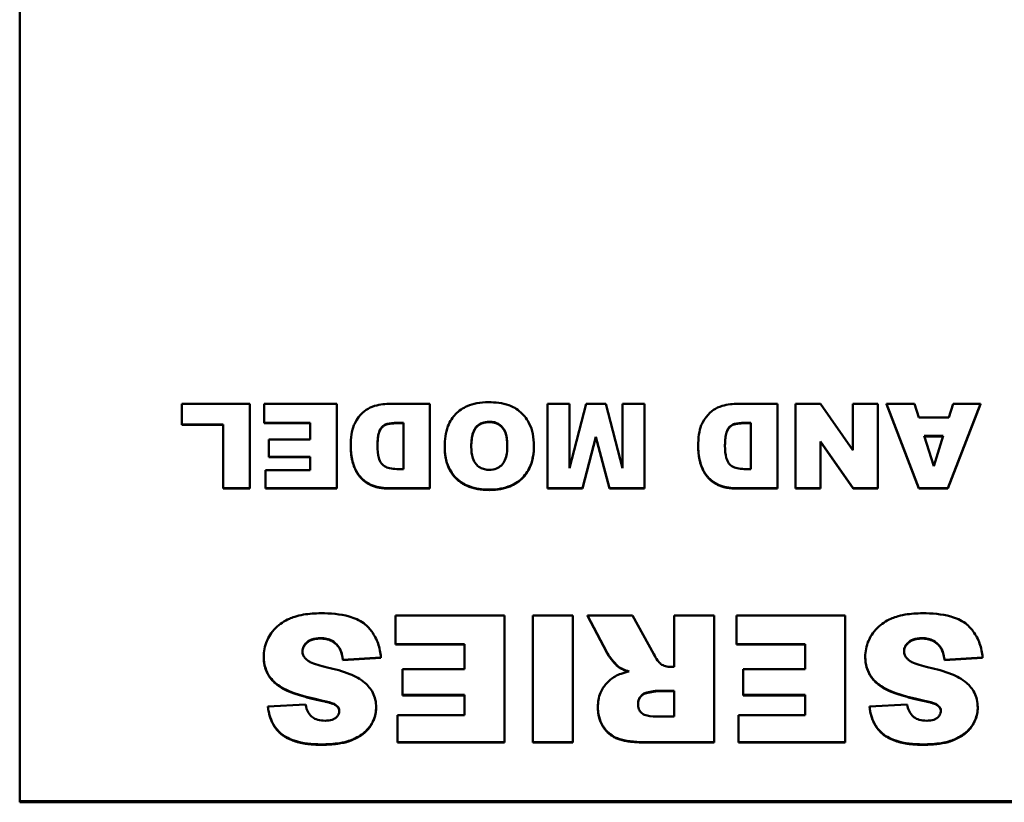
# Model space of a CAD drawing. Header units: inches. Extents: x 23.7 to 69.9, y 6 to 64.2.
# Tile 115 of 158: x 56.022 to 56.937, y 36.329 to 37.057. Entities that reach past the tile are written whole.
import ezdxf

# ---------------------------------------------------------------- set-up
doc = ezdxf.new("R2010")
doc.units = ezdxf.units.IN
doc.header["$MEASUREMENT"] = 0
doc.layers.add('Visible (ANSI)', color=7, linetype='Continuous', lineweight=50)
doc.layers.add('Visible Narrow (ANSI)', color=7, linetype='Continuous', lineweight=35)

msp = doc.modelspace()

# ---------------------------------------------------------------- linework, layer by layer
at = {"layer": 'Visible (ANSI)'}
for p, q in [((56.02185, 36.32974), (56.02185, 38.29333)), ((56.23583, 36.6995), (56.17254, 36.6995)), ((56.17254, 36.6995), (56.17254, 36.68014)), ((56.23583, 36.62095), (56.23583, 36.6995)), ((56.3166, 36.6995), (56.24915, 36.6995)), ((56.24915, 36.6995), (56.24915, 36.68173)), ((56.3166, 36.62095), (56.3166, 36.6995)), ((56.40323, 36.6995), (56.3665, 36.6995)), ((56.40323, 36.62095), (56.40323, 36.6995)), ((56.53289, 36.6995), (56.51264, 36.6995)), ((56.51264, 36.6995), (56.51264, 36.62095)), ((56.54844, 36.6995), (56.53289, 36.63955)), ((56.53289, 36.63955), (56.53289, 36.6995)), ((56.56677, 36.6995), (56.54844, 36.6995)), ((56.58232, 36.63955), (56.56677, 36.6995)), ((56.60257, 36.6995), (56.58232, 36.6995)), ((56.58232, 36.6995), (56.58232, 36.63955)), ((56.60257, 36.62095), (56.60257, 36.6995)), ((56.72623, 36.6995), (56.6895, 36.6995)), ((56.72623, 36.62095), (56.72623, 36.6995)), ((56.76634, 36.6995), (56.74301, 36.6995)), ((56.74301, 36.6995), (56.74301, 36.62095)), ((56.79637, 36.65626), (56.76634, 36.6995)), ((56.81963, 36.6995), (56.79637, 36.6995)), ((56.79637, 36.6995), (56.79637, 36.65626)), ((56.81963, 36.62095), (56.81963, 36.6995)), ((56.85358, 36.6995), (56.82771, 36.6995)), ((56.82771, 36.6995), (56.85774, 36.62095)), ((56.82771, 36.69912), (56.82771, 36.6995)), ((56.85774, 36.62057), (56.82771, 36.69912)), ((56.85759, 36.68649), (56.85358, 36.6995)), ((56.88477, 36.62095), (56.91487, 36.6995)), ((56.91487, 36.69912), (56.88477, 36.62057)), ((56.88962, 36.6995), (56.88569, 36.68649)), ((56.91487, 36.6995), (56.88962, 36.6995)), ((56.91487, 36.69912), (56.91487, 36.6995)), ((56.88569, 36.68649), (56.85759, 36.68649)), ((56.17254, 36.68014), (56.21112, 36.68014)), ((56.17254, 36.67977), (56.17254, 36.68014)), ((56.21112, 36.67977), (56.17254, 36.67977)), ((56.21112, 36.68014), (56.21112, 36.62095)), ((56.24915, 36.68173), (56.29181, 36.68173)), ((56.24915, 36.68135), (56.24915, 36.68173)), ((56.29181, 36.68135), (56.24915, 36.68135)), ((56.29181, 36.68173), (56.29181, 36.66624)), ((56.37243, 36.68166), (56.37851, 36.68166)), ((56.37851, 36.68128), (56.37243, 36.68128)), ((56.37851, 36.68166), (56.37851, 36.63872)), ((56.69543, 36.68166), (56.70151, 36.68166)), ((56.70151, 36.68128), (56.69543, 36.68128)), ((56.70151, 36.68166), (56.70151, 36.63872)), ((56.54513, 36.62095), (56.55753, 36.66873)), ((56.55753, 36.66835), (56.54513, 36.62057)), ((56.55753, 36.66873), (56.57, 36.62095)), ((56.55753, 36.66835), (56.55753, 36.66873)), ((56.57, 36.62057), (56.55753, 36.66835)), ((56.86274, 36.66949), (56.8803, 36.66949)), ((56.87152, 36.64129), (56.86274, 36.66949)), ((56.88018, 36.66911), (56.86286, 36.66911)), ((56.8803, 36.66949), (56.87152, 36.64129)), ((56.29181, 36.66624), (56.25339, 36.66624)), ((56.25339, 36.66624), (56.25339, 36.65021)), ((56.32962, 36.65958), (56.32962, 36.65996)), ((56.41693, 36.65928), (56.41693, 36.65966)), ((56.49986, 36.65988), (56.49986, 36.66026)), ((56.65262, 36.65958), (56.65262, 36.65996)), ((56.76634, 36.66442), (56.79653, 36.62095)), ((56.76634, 36.62095), (56.76634, 36.66442)), ((56.79653, 36.62057), (56.76634, 36.66404)), ((56.25339, 36.65021), (56.29181, 36.65021)), ((56.25339, 36.64983), (56.25339, 36.65021)), ((56.29181, 36.64983), (56.25339, 36.64983)), ((56.29181, 36.65021), (56.29181, 36.63774)), ((56.25039, 36.63774), (56.25039, 36.62095)), ((56.29181, 36.63774), (56.25039, 36.63774)), ((56.37851, 36.63872), (56.37235, 36.63872)), ((56.70151, 36.63872), (56.69535, 36.63872)), ((56.21112, 36.62095), (56.23583, 36.62095)), ((56.21112, 36.62057), (56.21112, 36.62095)), ((56.23583, 36.62057), (56.21112, 36.62057)), ((56.23583, 36.62057), (56.23583, 36.62095)), ((56.25039, 36.62095), (56.3166, 36.62095)), ((56.25039, 36.62057), (56.25039, 36.62095)), ((56.3166, 36.62057), (56.25039, 36.62057)), ((56.3166, 36.62057), (56.3166, 36.62095)), ((56.3665, 36.62095), (56.40323, 36.62095)), ((56.40323, 36.62057), (56.3665, 36.62057)), ((56.40323, 36.62057), (56.40323, 36.62095)), ((56.51264, 36.62095), (56.54513, 36.62095)), ((56.51264, 36.62057), (56.51264, 36.62095)), ((56.54513, 36.62057), (56.51264, 36.62057)), ((56.54513, 36.62057), (56.54513, 36.62095)), ((56.57, 36.62095), (56.60257, 36.62095)), ((56.57, 36.62057), (56.57, 36.62095)), ((56.60257, 36.62057), (56.57, 36.62057)), ((56.60257, 36.62057), (56.60257, 36.62095)), ((56.6895, 36.62095), (56.72623, 36.62095)), ((56.72623, 36.62057), (56.6895, 36.62057)), ((56.72623, 36.62057), (56.72623, 36.62095)), ((56.74301, 36.62095), (56.76634, 36.62095)), ((56.74301, 36.62057), (56.74301, 36.62095)), ((56.76634, 36.62057), (56.74301, 36.62057)), ((56.76634, 36.62057), (56.76634, 36.62095)), ((56.79653, 36.62095), (56.81963, 36.62095)), ((56.79653, 36.62057), (56.79653, 36.62095)), ((56.81963, 36.62057), (56.79653, 36.62057)), ((56.81963, 36.62057), (56.81963, 36.62095)), ((56.85774, 36.62095), (56.88477, 36.62095)), ((56.85774, 36.62057), (56.85774, 36.62095)), ((56.88477, 36.62057), (56.85774, 36.62057)), ((56.88477, 36.62057), (56.88477, 36.62095)), ((56.47239, 36.50254), (56.37121, 36.50254)), ((56.37121, 36.50254), (56.37121, 36.47589)), ((56.47239, 36.38472), (56.47239, 36.50254)), ((56.49895, 36.50254), (56.49895, 36.38472)), ((56.53614, 36.50254), (56.49895, 36.50254)), ((56.53614, 36.38472), (56.53614, 36.50254)), ((56.59158, 36.50254), (56.54966, 36.50254)), ((56.54966, 36.50254), (56.56756, 36.4684)), ((56.54966, 36.50216), (56.54966, 36.50254)), ((56.61133, 36.46648), (56.59158, 36.50254)), ((56.66758, 36.50254), (56.63027, 36.50254)), ((56.63027, 36.50254), (56.63027, 36.45468)), ((56.66758, 36.38472), (56.66758, 36.50254)), ((56.78931, 36.50254), (56.68813, 36.50254)), ((56.68813, 36.50254), (56.68813, 36.47589)), ((56.78931, 36.38472), (56.78931, 36.50254)), ((56.56756, 36.46802), (56.54966, 36.50216)), ((56.37121, 36.47589), (56.4352, 36.47589)), ((56.37121, 36.47551), (56.37121, 36.47589)), ((56.4352, 36.47551), (56.37121, 36.47551)), ((56.4352, 36.47589), (56.4352, 36.45264)), ((56.68813, 36.47589), (56.75212, 36.47589)), ((56.68813, 36.47551), (56.68813, 36.47589)), ((56.75212, 36.47551), (56.68813, 36.47551)), ((56.75212, 36.47589), (56.75212, 36.45264)), ((56.31774, 36.47392), (56.31774, 36.4743)), ((56.87697, 36.47392), (56.87697, 36.4743)), ((56.24867, 36.46383), (56.24867, 36.46421)), ((56.32236, 36.46137), (56.3577, 36.46353)), ((56.3577, 36.46315), (56.32236, 36.46099)), ((56.32236, 36.46099), (56.32236, 36.46137)), ((56.3577, 36.46315), (56.3577, 36.46353)), ((56.8079, 36.46383), (56.8079, 36.46421)), ((56.88159, 36.46137), (56.91693, 36.46353)), ((56.91693, 36.46315), (56.88159, 36.46099)), ((56.88159, 36.46099), (56.88159, 36.46137)), ((56.91693, 36.46315), (56.91693, 36.46353)), ((56.4352, 36.45264), (56.37757, 36.45264)), ((56.37757, 36.45264), (56.37757, 36.4286)), ((56.57864, 36.45442), (56.57864, 36.4548)), ((56.63027, 36.45468), (56.62704, 36.45468)), ((56.75212, 36.45264), (56.69449, 36.45264)), ((56.69449, 36.45264), (56.69449, 36.4286)), ((56.61468, 36.43246), (56.63027, 36.43246)), ((56.63027, 36.43208), (56.61468, 36.43208)), ((56.63027, 36.43246), (56.63027, 36.40853)), ((56.2876, 36.41987), (56.2526, 36.41783)), ((56.30365, 36.42289), (56.30365, 36.42327)), ((56.37757, 36.4286), (56.4352, 36.4286)), ((56.37757, 36.42822), (56.37757, 36.4286)), ((56.4352, 36.42822), (56.37757, 36.42822)), ((56.4352, 36.4286), (56.4352, 36.40989)), ((56.69449, 36.4286), (56.75212, 36.4286)), ((56.69449, 36.42822), (56.69449, 36.4286)), ((56.75212, 36.42822), (56.69449, 36.42822)), ((56.75212, 36.4286), (56.75212, 36.40989)), ((56.84683, 36.41987), (56.81183, 36.41783)), ((56.86288, 36.42289), (56.86288, 36.42327)), ((56.2526, 36.41745), (56.2526, 36.41783)), ((56.31612, 36.41858), (56.31612, 36.41896)), ((56.3532, 36.41677), (56.3532, 36.41715)), ((56.55936, 36.417), (56.55936, 36.41738)), ((56.81183, 36.41745), (56.81183, 36.41783)), ((56.87535, 36.41858), (56.87535, 36.41896)), ((56.91243, 36.41677), (56.91243, 36.41715)), ((56.37306, 36.40989), (56.37306, 36.38472)), ((56.4352, 36.40989), (56.37306, 36.40989)), ((56.63027, 36.40853), (56.6141, 36.40853)), ((56.68998, 36.40989), (56.68998, 36.38472)), ((56.75212, 36.40989), (56.68998, 36.40989)), ((56.37306, 36.38472), (56.47239, 36.38472)), ((56.37306, 36.38434), (56.37306, 36.38472)), ((56.47239, 36.38434), (56.37306, 36.38434)), ((56.47239, 36.38434), (56.47239, 36.38472)), ((56.49895, 36.38472), (56.53614, 36.38472)), ((56.49895, 36.38434), (56.49895, 36.38472)), ((56.53614, 36.38434), (56.49895, 36.38434)), ((56.53614, 36.38434), (56.53614, 36.38472)), ((56.60579, 36.38472), (56.66758, 36.38472)), ((56.66758, 36.38434), (56.60579, 36.38434)), ((56.66758, 36.38434), (56.66758, 36.38472)), ((56.68998, 36.38472), (56.78931, 36.38472)), ((56.68998, 36.38434), (56.68998, 36.38472)), ((56.78931, 36.38434), (56.68998, 36.38434)), ((56.78931, 36.38434), (56.78931, 36.38472)), ((60.02185, 36.32974), (56.02185, 36.32974)), ((56.02185, 36.32879), (56.02185, 36.32974)), ((56.02185, 36.32879), (60.02185, 36.32879))]:
    msp.add_line(p, q, dxfattribs=at)
for points, degree, knots in [([(56.35179, 36.69738), (56.3489, 36.69662), (56.34624, 36.69533), (56.34188, 36.69231), (56.33931, 36.6902), (56.33428, 36.68363), (56.33297, 36.68053), (56.33044, 36.67444), (56.32962, 36.66771), (56.32962, 36.65996)], 3, [-0.1054449, -0.1054449, -0.1054449, -0.1054449, -0.088018, -0.088018, -0.0743713, -0.0743713, -0.0601094, -0.0601094, 0, 0, 0, 0]), ([(56.3665, 36.6995), (56.36417, 36.6995), (56.36182, 36.6993), (56.35692, 36.69859), (56.35432, 36.69804), (56.35179, 36.69738)], 3, [-0.03774435, -0.03774435, -0.03774435, -0.03774435, -0.01997479, -0.01997479, 0, 0, 0, 0]), ([(56.45759, 36.70086), (56.45398, 36.70086), (56.45034, 36.70059), (56.44365, 36.69933), (56.44058, 36.69843), (56.43401, 36.69546), (56.43026, 36.69299), (56.4245, 36.68699), (56.42186, 36.68343), (56.41768, 36.67258), (56.41693, 36.66596), (56.41693, 36.65966)], 3, [-0.2313697, -0.2313697, -0.2313697, -0.2313697, -0.1842829, -0.1842829, -0.1425294, -0.1425294, -0.0898686, -0.0898686, -0.0489073, -0.0489073, 0, 0, 0, 0]), ([(56.49986, 36.66026), (56.49986, 36.66401), (56.49955, 36.66779), (56.49813, 36.67472), (56.4971, 36.6779), (56.49389, 36.68437), (56.49125, 36.68821), (56.48402, 36.69477), (56.48017, 36.69673), (56.47067, 36.70015), (56.46397, 36.70086), (56.45759, 36.70086)], 3, [-0.1540541, -0.1540541, -0.1540541, -0.1540541, -0.1276702, -0.1276702, -0.1042184, -0.1042184, -0.0769723, -0.0769723, -0.04865, -0.04865, 0, 0, 0, 0]), ([(56.67479, 36.69738), (56.6719, 36.69662), (56.66924, 36.69533), (56.66488, 36.69231), (56.66231, 36.6902), (56.65729, 36.68363), (56.65597, 36.68053), (56.65344, 36.67444), (56.65262, 36.66771), (56.65262, 36.65996)], 3, [-0.1054449, -0.1054449, -0.1054449, -0.1054449, -0.088018, -0.088018, -0.0743713, -0.0743713, -0.0601094, -0.0601094, 0, 0, 0, 0]), ([(56.6895, 36.6995), (56.68717, 36.6995), (56.68482, 36.6993), (56.67992, 36.69859), (56.67733, 36.69804), (56.67479, 36.69738)], 3, [-0.03774435, -0.03774435, -0.03774435, -0.03774435, -0.01997479, -0.01997479, 0, 0, 0, 0]), ([(56.35449, 36.66041), (56.35449, 36.66348), (56.35463, 36.66703), (56.3555, 36.67176), (56.35603, 36.67382), (56.35796, 36.67702), (56.35881, 36.67807), (56.36108, 36.6799), (56.36228, 36.68038), (56.3658, 36.68141), (56.36902, 36.68166), (56.37243, 36.68166)], 3, [-0.09769002, -0.09769002, -0.09769002, -0.09769002, -0.06560983, -0.06560983, -0.04765919, -0.04765919, -0.03760398, -0.03760398, -0.0259737, -0.0259737, 0, 0, 0, 0]), ([(56.37243, 36.68128), (56.36473, 36.68128), (56.35818, 36.67788), (56.35451, 36.66953), (56.35449, 36.66024)], 2, [0, 0, 0, 1, 2, 2.989279, 2.989279, 2.989279]), ([(56.44165, 36.65936), (56.44165, 36.6652), (56.4423, 36.67029), (56.44466, 36.67585), (56.44561, 36.67728), (56.44827, 36.67986), (56.4498, 36.68084), (56.45369, 36.68238), (56.45602, 36.68272), (56.45836, 36.68272)], 3, [-0.07584095, -0.07584095, -0.07584095, -0.07584095, -0.04621762, -0.04621762, -0.03199031, -0.03199031, -0.01778797, -0.01778797, 0, 0, 0, 0]), ([(56.45836, 36.68234), (56.45043, 36.68234), (56.44168, 36.67217), (56.44165, 36.65918)], 2, [0, 0, 0, 1, 1.992092, 1.992092, 1.992092]), ([(56.45836, 36.68272), (56.45996, 36.68272), (56.46156, 36.68255), (56.46455, 36.68178), (56.46591, 36.68123), (56.46897, 36.67936), (56.47011, 36.67811), (56.47211, 36.67577), (56.47306, 36.67375), (56.47482, 36.66814), (56.47514, 36.6641), (56.47514, 36.66041)], 3, [-0.06208102, -0.06208102, -0.06208102, -0.06208102, -0.05694469, -0.05694469, -0.05219523, -0.05219523, -0.04538502, -0.04538502, -0.02858013, -0.02858013, 0, 0, 0, 0]), ([(56.47514, 36.66022), (56.47511, 36.67194), (56.46613, 36.68234), (56.45836, 36.68234)], 2, [0.007987, 0.007987, 0.007987, 1, 2, 2, 2]), ([(56.67749, 36.66041), (56.67749, 36.66348), (56.67764, 36.66703), (56.6785, 36.67176), (56.67904, 36.67382), (56.68097, 36.67702), (56.68182, 36.67807), (56.68409, 36.6799), (56.68528, 36.68038), (56.6888, 36.68141), (56.69202, 36.68166), (56.69543, 36.68166)], 3, [-0.09769002, -0.09769002, -0.09769002, -0.09769002, -0.06560983, -0.06560983, -0.04765919, -0.04765919, -0.03760398, -0.03760398, -0.0259737, -0.0259737, 0, 0, 0, 0]), ([(56.69543, 36.68128), (56.68773, 36.68128), (56.68119, 36.67788), (56.67751, 36.66953), (56.67749, 36.66024)], 2, [0, 0, 0, 1, 2, 2.989279, 2.989279, 2.989279]), ([(56.32962, 36.65996), (56.32962, 36.65579), (56.33001, 36.65165), (56.33191, 36.64286), (56.33331, 36.63942), (56.33642, 36.63389), (56.33858, 36.63091), (56.34484, 36.62567), (56.34804, 36.62417), (56.35493, 36.62157), (56.3607, 36.62095), (56.3665, 36.62095)], 3, [-0.1178347, -0.1178347, -0.1178347, -0.1178347, -0.1012133, -0.1012133, -0.0820028, -0.0820028, -0.063194, -0.063194, -0.0441473, -0.0441473, 0, 0, 0, 0]), ([(56.37235, 36.63872), (56.37017, 36.63872), (56.3679, 36.6389), (56.36409, 36.63981), (56.36245, 36.64043), (56.35943, 36.64235), (56.35853, 36.64342), (56.35696, 36.64551), (56.35623, 36.64734), (56.3548, 36.65249), (56.35449, 36.65648), (56.35449, 36.66041)], 3, [-0.06686526, -0.06686526, -0.06686526, -0.06686526, -0.05931675, -0.05931675, -0.05332585, -0.05332585, -0.04687474, -0.04687474, -0.03057416, -0.03057416, 0, 0, 0, 0]), ([(56.41693, 36.65966), (56.41693, 36.65613), (56.41721, 36.65258), (56.4185, 36.64601), (56.41942, 36.64297), (56.42305, 36.63509), (56.42593, 36.63185), (56.43141, 36.62667), (56.43525, 36.62434), (56.44553, 36.62041), (56.45208, 36.61959), (56.45851, 36.61959)], 3, [-0.134884, -0.134884, -0.134884, -0.134884, -0.1201323, -0.1201323, -0.1068585, -0.1068585, -0.0839395, -0.0839395, -0.0489649, -0.0489649, 0, 0, 0, 0]), ([(56.45859, 36.63796), (56.45701, 36.63796), (56.45544, 36.63812), (56.4525, 36.63883), (56.45116, 36.63934), (56.44802, 36.64114), (56.44682, 36.64239), (56.44474, 36.64476), (56.44376, 36.6467), (56.44199, 36.65208), (56.44165, 36.65586), (56.44165, 36.65936)], 3, [-0.06174991, -0.06174991, -0.06174991, -0.06174991, -0.05631971, -0.05631971, -0.05131621, -0.05131621, -0.0437547, -0.0437547, -0.027149, -0.027149, 0, 0, 0, 0]), ([(56.45851, 36.61959), (56.46205, 36.61959), (56.46562, 36.61986), (56.47225, 36.62108), (56.47532, 36.62196), (56.48339, 36.62542), (56.48687, 36.62825), (56.49251, 36.63394), (56.49497, 36.63776), (56.499, 36.6478), (56.49986, 36.65407), (56.49986, 36.66026)], 3, [-0.1409845, -0.1409845, -0.1409845, -0.1409845, -0.1245515, -0.1245515, -0.1097142, -0.1097142, -0.0837186, -0.0837186, -0.0480771, -0.0480771, 0, 0, 0, 0]), ([(56.47514, 36.66041), (56.47514, 36.65539), (56.47455, 36.65074), (56.47221, 36.64527), (56.47118, 36.64366), (56.46827, 36.64085), (56.46673, 36.63983), (56.46294, 36.6383), (56.46078, 36.63796), (56.45859, 36.63796)], 3, [-0.08158769, -0.08158769, -0.08158769, -0.08158769, -0.04780412, -0.04780412, -0.03118184, -0.03118184, -0.01672879, -0.01672879, 0, 0, 0, 0]), ([(56.65262, 36.65996), (56.65262, 36.65579), (56.65302, 36.65165), (56.65491, 36.64286), (56.65632, 36.63942), (56.65943, 36.63389), (56.66159, 36.63091), (56.66784, 36.62567), (56.67105, 36.62417), (56.67793, 36.62157), (56.68371, 36.62095), (56.6895, 36.62095)], 3, [-0.1178347, -0.1178347, -0.1178347, -0.1178347, -0.1012133, -0.1012133, -0.0820028, -0.0820028, -0.063194, -0.063194, -0.0441473, -0.0441473, 0, 0, 0, 0]), ([(56.69535, 36.63872), (56.69317, 36.63872), (56.69091, 36.6389), (56.6871, 36.63981), (56.68546, 36.64043), (56.68243, 36.64235), (56.68153, 36.64342), (56.67997, 36.64551), (56.67923, 36.64734), (56.6778, 36.65249), (56.67749, 36.65648), (56.67749, 36.66041)], 3, [-0.06686526, -0.06686526, -0.06686526, -0.06686526, -0.05931675, -0.05931675, -0.05332585, -0.05332585, -0.04687474, -0.04687474, -0.03057416, -0.03057416, 0, 0, 0, 0]), ([(56.30192, 36.50458), (56.29652, 36.50458), (56.29099, 36.50423), (56.27927, 36.5022), (56.27506, 36.50059), (56.26786, 36.49741), (56.26359, 36.49464), (56.25554, 36.48666), (56.25299, 36.482), (56.24962, 36.47407), (56.24867, 36.46923), (56.24867, 36.46421)], 3, [-0.1116521, -0.1116521, -0.1116521, -0.1116521, -0.1016227, -0.1016227, -0.0895655, -0.0895655, -0.0666991, -0.0666991, -0.0389809, -0.0389809, 0, 0, 0, 0]), ([(56.3577, 36.46353), (56.35733, 36.46795), (56.35647, 36.47231), (56.35356, 36.48046), (56.35162, 36.48415), (56.34784, 36.48929), (56.34538, 36.49251), (56.33773, 36.49828), (56.33292, 36.50028), (56.31983, 36.5039), (56.31045, 36.50458), (56.30192, 36.50458)], 3, [-0.2792457, -0.2792457, -0.2792457, -0.2792457, -0.2067611, -0.2067611, -0.1382631, -0.1382631, -0.1032784, -0.1032784, -0.0650505, -0.0650505, 0, 0, 0, 0]), ([(56.86115, 36.50458), (56.85575, 36.50458), (56.85022, 36.50423), (56.8385, 36.5022), (56.83429, 36.50059), (56.82709, 36.49741), (56.82282, 36.49464), (56.81477, 36.48666), (56.81222, 36.482), (56.80885, 36.47407), (56.8079, 36.46923), (56.8079, 36.46421)], 3, [-0.1116521, -0.1116521, -0.1116521, -0.1116521, -0.1016227, -0.1016227, -0.0895655, -0.0895655, -0.0666991, -0.0666991, -0.0389809, -0.0389809, 0, 0, 0, 0]), ([(56.91693, 36.46353), (56.91656, 36.46795), (56.9157, 36.47231), (56.91279, 36.48046), (56.91085, 36.48415), (56.90707, 36.48929), (56.90461, 36.49251), (56.89696, 36.49828), (56.89215, 36.50028), (56.87906, 36.5039), (56.86968, 36.50458), (56.86115, 36.50458)], 3, [-0.2792457, -0.2792457, -0.2792457, -0.2792457, -0.2067611, -0.2067611, -0.1382631, -0.1382631, -0.1032784, -0.1032784, -0.0650505, -0.0650505, 0, 0, 0, 0]), ([(56.28471, 36.46931), (56.28471, 36.47004), (56.28478, 36.47075), (56.2851, 36.47217), (56.28533, 36.47284), (56.28631, 36.47491), (56.28729, 36.47614), (56.28959, 36.4783), (56.29107, 36.47937), (56.29575, 36.48112), (56.29853, 36.48144), (56.30122, 36.48144)], 3, [-0.0719674, -0.0719674, -0.0719674, -0.0719674, -0.06379806, -0.06379806, -0.05568408, -0.05568408, -0.03812483, -0.03812483, -0.02053126, -0.02053126, 0, 0, 0, 0]), ([(56.30122, 36.48106), (56.29337, 36.48106), (56.2848, 36.47377), (56.28471, 36.46912)], 2, [0, 0, 0, 1, 1.97973, 1.97973, 1.97973]), ([(56.30122, 36.48144), (56.30321, 36.48144), (56.30521, 36.48126), (56.30891, 36.48042), (56.31061, 36.4798), (56.31436, 36.47777), (56.3162, 36.4762), (56.31774, 36.4743)], 3, [-0.04785209, -0.04785209, -0.04785209, -0.04785209, -0.0326965, -0.0326965, -0.01886617, -0.01886617, 0, 0, 0, 0]), ([(56.84394, 36.46931), (56.84394, 36.47004), (56.84401, 36.47075), (56.84433, 36.47217), (56.84456, 36.47284), (56.84554, 36.47491), (56.84652, 36.47614), (56.84882, 36.4783), (56.8503, 36.47937), (56.85498, 36.48112), (56.85776, 36.48144), (56.86045, 36.48144)], 3, [-0.0719674, -0.0719674, -0.0719674, -0.0719674, -0.06379806, -0.06379806, -0.05568408, -0.05568408, -0.03812483, -0.03812483, -0.02053126, -0.02053126, 0, 0, 0, 0]), ([(56.86045, 36.48106), (56.8526, 36.48106), (56.84403, 36.47377), (56.84394, 36.46912)], 2, [0, 0, 0, 1, 1.97973, 1.97973, 1.97973]), ([(56.86045, 36.48144), (56.86244, 36.48144), (56.86444, 36.48126), (56.86814, 36.48042), (56.86984, 36.4798), (56.87359, 36.47777), (56.87543, 36.4762), (56.87697, 36.4743)], 3, [-0.04785209, -0.04785209, -0.04785209, -0.04785209, -0.0326965, -0.0326965, -0.01886617, -0.01886617, 0, 0, 0, 0]), ([(56.28887, 36.46115), (56.28812, 36.4618), (56.28742, 36.46252), (56.28627, 36.46402), (56.28581, 36.46479), (56.28496, 36.4668), (56.28471, 36.46803), (56.28471, 36.46931)], 3, [-0.02452063, -0.02452063, -0.02452063, -0.02452063, -0.01688069, -0.01688069, -0.00993742, -0.00993742, 0, 0, 0, 0]), ([(56.31774, 36.4743), (56.31901, 36.47268), (56.31994, 36.47079), (56.32148, 36.46647), (56.32202, 36.46388), (56.32236, 36.46137)], 3, [-0.03547416, -0.03547416, -0.03547416, -0.03547416, -0.01963103, -0.01963103, 0, 0, 0, 0]), ([(56.56756, 36.4684), (56.56924, 36.46524), (56.57336, 36.46027), (56.57639, 36.45687), (56.57763, 36.45556), (56.57864, 36.4548)], 3, [-0.02853984, -0.02853984, -0.02853984, -0.02853984, -0.00977722, -0.00977722, 0, 0, 0, 0]), ([(56.61791, 36.4574), (56.61681, 36.45823), (56.61575, 36.45947), (56.61355, 36.4625), (56.61235, 36.46458), (56.61133, 36.46648)], 3, [-0.02879431, -0.02879431, -0.02879431, -0.02879431, -0.0166586, -0.0166586, 0, 0, 0, 0]), ([(56.8481, 36.46115), (56.84735, 36.4618), (56.84665, 36.46252), (56.8455, 36.46402), (56.84504, 36.46479), (56.84419, 36.4668), (56.84394, 36.46803), (56.84394, 36.46931)], 3, [-0.02452063, -0.02452063, -0.02452063, -0.02452063, -0.01688069, -0.01688069, -0.00993742, -0.00993742, 0, 0, 0, 0]), ([(56.87697, 36.4743), (56.87824, 36.47268), (56.87917, 36.47079), (56.88071, 36.46647), (56.88125, 36.46388), (56.88159, 36.46137)], 3, [-0.03547416, -0.03547416, -0.03547416, -0.03547416, -0.01963103, -0.01963103, 0, 0, 0, 0]), ([(56.24867, 36.46421), (56.24867, 36.46071), (56.24915, 36.45727), (56.2511, 36.45107), (56.25256, 36.44785), (56.25752, 36.44117), (56.2611, 36.43822), (56.27013, 36.43273), (56.27922, 36.4285), (56.30365, 36.42327)], 3, [-0.5995832, -0.5995832, -0.5995832, -0.5995832, -0.4581175, -0.4581175, -0.3374607, -0.3374607, -0.1905298, -0.1905298, 0, 0, 0, 0]), ([(56.30781, 36.45423), (56.30131, 36.45566), (56.2957, 36.45729), (56.29084, 36.45971), (56.28972, 36.46038), (56.28887, 36.46115)], 3, [-0.03678535, -0.03678535, -0.03678535, -0.03678535, -0.00878684, -0.00878684, 0, 0, 0, 0]), ([(56.62704, 36.45468), (56.6254, 36.45468), (56.62378, 36.4549), (56.62067, 36.45582), (56.61924, 36.45651), (56.61791, 36.4574)], 3, [-0.02477057, -0.02477057, -0.02477057, -0.02477057, -0.01227718, -0.01227718, 0, 0, 0, 0]), ([(56.8079, 36.46421), (56.8079, 36.46071), (56.80838, 36.45727), (56.81033, 36.45107), (56.81179, 36.44785), (56.81675, 36.44117), (56.82033, 36.43822), (56.82936, 36.43273), (56.83845, 36.4285), (56.86288, 36.42327)], 3, [-0.5995832, -0.5995832, -0.5995832, -0.5995832, -0.4581175, -0.4581175, -0.3374607, -0.3374607, -0.1905298, -0.1905298, 0, 0, 0, 0]), ([(56.86704, 36.45423), (56.86054, 36.45566), (56.85493, 36.45729), (56.85007, 36.45971), (56.84895, 36.46038), (56.8481, 36.46115)], 3, [-0.03678535, -0.03678535, -0.03678535, -0.03678535, -0.00878684, -0.00878684, 0, 0, 0, 0]), ([(56.34269, 36.43994), (56.33871, 36.44337), (56.33364, 36.446), (56.32217, 36.4507), (56.31478, 36.45271), (56.30781, 36.45423)], 3, [-0.09455123, -0.09455123, -0.09455123, -0.09455123, -0.05439136, -0.05439136, 0, 0, 0, 0]), ([(56.58835, 36.45049), (56.58587, 36.44995), (56.58332, 36.44927), (56.579, 36.44773), (56.57705, 36.44689), (56.5753, 36.44584)], 3, [-0.03501951, -0.03501951, -0.03501951, -0.03501951, -0.0156166, -0.0156166, 0, 0, 0, 0]), ([(56.57864, 36.4548), (56.57985, 36.45396), (56.58129, 36.45324), (56.58445, 36.45183), (56.58645, 36.45111), (56.58835, 36.45049)], 3, [-0.02638094, -0.02638094, -0.02638094, -0.02638094, -0.01521884, -0.01521884, 0, 0, 0, 0]), ([(56.90192, 36.43994), (56.89794, 36.44337), (56.89287, 36.446), (56.8814, 36.4507), (56.87401, 36.45271), (56.86704, 36.45423)], 3, [-0.09455123, -0.09455123, -0.09455123, -0.09455123, -0.05439136, -0.05439136, 0, 0, 0, 0]), ([(56.3532, 36.41715), (56.3532, 36.41955), (56.35296, 36.42193), (56.35193, 36.4265), (56.35116, 36.42863), (56.34831, 36.43426), (56.34576, 36.43732), (56.34269, 36.43994)], 3, [-0.06735087, -0.06735087, -0.06735087, -0.06735087, -0.04875334, -0.04875334, -0.03105094, -0.03105094, 0, 0, 0, 0]), ([(56.5753, 36.44584), (56.57229, 36.44404), (56.5696, 36.44187), (56.56539, 36.43716), (56.56328, 36.4343), (56.56003, 36.42642), (56.55936, 36.42191), (56.55936, 36.41738)], 3, [-0.1037999, -0.1037999, -0.1037999, -0.1037999, -0.0659475, -0.0659475, -0.0351479, -0.0351479, 0, 0, 0, 0]), ([(56.91243, 36.41715), (56.91243, 36.41955), (56.91219, 36.42193), (56.91116, 36.4265), (56.91039, 36.42863), (56.90754, 36.43426), (56.90499, 36.43732), (56.90192, 36.43994)], 3, [-0.06735087, -0.06735087, -0.06735087, -0.06735087, -0.04875334, -0.04875334, -0.03105094, -0.03105094, 0, 0, 0, 0]), ([(56.59666, 36.42033), (56.59666, 36.42145), (56.59681, 36.42255), (56.59745, 36.42467), (56.59793, 36.42565), (56.59925, 36.42757), (56.60014, 36.42853), (56.60239, 36.43007), (56.60364, 36.43058), (56.60498, 36.43087)], 3, [-0.03969649, -0.03969649, -0.03969649, -0.03969649, -0.0301838, -0.0301838, -0.02090417, -0.02090417, -0.01046428, -0.01046428, 0, 0, 0, 0]), ([(56.60498, 36.43049), (56.60128, 36.4297), (56.59671, 36.42387), (56.59666, 36.42012)], 2, [0, 0, 0, 1, 1.977234, 1.977234, 1.977234]), ([(56.60498, 36.43087), (56.60688, 36.43128), (56.60911, 36.43175), (56.61226, 36.43226), (56.61369, 36.43246), (56.61468, 36.43246)], 3, [-0.01956487, -0.01956487, -0.01956487, -0.01956487, -0.00755588, -0.00755588, 0, 0, 0, 0]), ([(56.30584, 36.40468), (56.30351, 36.40468), (56.30113, 36.40492), (56.29709, 36.40609), (56.29541, 36.40687), (56.29286, 36.40876), (56.29151, 36.41), (56.28888, 36.41442), (56.28807, 36.41717), (56.2876, 36.41987)], 3, [-0.09840579, -0.09840579, -0.09840579, -0.09840579, -0.0658385, -0.0658385, -0.0397251, -0.0397251, -0.02123876, -0.02123876, 0, 0, 0, 0]), ([(56.30365, 36.42327), (56.30798, 36.42242), (56.31172, 36.42142), (56.31483, 36.41989), (56.31556, 36.41947), (56.31612, 36.41896)], 3, [-0.02660079, -0.02660079, -0.02660079, -0.02660079, -0.00578557, -0.00578557, 0, 0, 0, 0]), ([(56.6141, 36.40853), (56.60954, 36.40853), (56.60558, 36.40899), (56.60145, 36.41069), (56.60051, 36.41134), (56.59873, 36.41311), (56.59803, 36.41418), (56.5969, 36.41695), (56.59666, 36.41864), (56.59666, 36.42033)], 3, [-0.05213515, -0.05213515, -0.05213515, -0.05213515, -0.03232828, -0.03232828, -0.02314783, -0.02314783, -0.01306998, -0.01306998, 0, 0, 0, 0]), ([(56.86507, 36.40468), (56.86274, 36.40468), (56.86036, 36.40492), (56.85632, 36.40609), (56.85464, 36.40687), (56.85209, 36.40876), (56.85074, 36.41), (56.84811, 36.41442), (56.8473, 36.41717), (56.84683, 36.41987)], 3, [-0.09840579, -0.09840579, -0.09840579, -0.09840579, -0.0658385, -0.0658385, -0.0397251, -0.0397251, -0.02123876, -0.02123876, 0, 0, 0, 0]), ([(56.86288, 36.42327), (56.86721, 36.42242), (56.87095, 36.42142), (56.87406, 36.41989), (56.87479, 36.41947), (56.87535, 36.41896)], 3, [-0.02660079, -0.02660079, -0.02660079, -0.02660079, -0.00578557, -0.00578557, 0, 0, 0, 0]), ([(56.2526, 36.41783), (56.25328, 36.41244), (56.25467, 36.40704), (56.25908, 36.39867), (56.2615, 36.39555), (56.26695, 36.3909), (56.2708, 36.38824), (56.28489, 36.38349), (56.29384, 36.38268), (56.30215, 36.38268)], 3, [-0.265126, -0.265126, -0.265126, -0.265126, -0.1774462, -0.1774462, -0.1131793, -0.1131793, -0.0632734, -0.0632734, 0, 0, 0, 0]), ([(56.30215, 36.38268), (56.30787, 36.38268), (56.31387, 36.383), (56.32616, 36.38505), (56.33018, 36.38665), (56.33665, 36.38959), (56.34046, 36.39197), (56.34751, 36.39877), (56.34956, 36.40259), (56.35239, 36.40919), (56.3532, 36.41309), (56.3532, 36.41715)], 3, [-0.09735248, -0.09735248, -0.09735248, -0.09735248, -0.08733388, -0.08733388, -0.07554372, -0.07554372, -0.05557704, -0.05557704, -0.03149812, -0.03149812, 0, 0, 0, 0]), ([(56.3189, 36.41398), (56.3189, 36.41335), (56.31883, 36.41273), (56.31857, 36.41154), (56.31838, 36.41097), (56.31761, 36.40937), (56.31688, 36.40846), (56.31522, 36.40698), (56.31411, 36.4062), (56.31033, 36.4049), (56.30802, 36.40468), (56.30584, 36.40468)], 3, [-0.06266337, -0.06266337, -0.06266337, -0.06266337, -0.05428358, -0.05428358, -0.04620224, -0.04620224, -0.03049361, -0.03049361, -0.01657494, -0.01657494, 0, 0, 0, 0]), ([(56.31612, 36.41896), (56.31665, 36.41854), (56.31714, 36.41806), (56.31793, 36.41707), (56.31824, 36.41657), (56.31875, 36.41537), (56.3189, 36.41469), (56.3189, 36.41398)], 3, [-0.01527857, -0.01527857, -0.01527857, -0.01527857, -0.01009745, -0.01009745, -0.00551869, -0.00551869, 0, 0, 0, 0]), ([(56.55936, 36.41738), (56.55936, 36.41427), (56.55968, 36.41117), (56.56113, 36.40537), (56.56219, 36.40272), (56.56471, 36.39847), (56.56693, 36.39514), (56.57453, 36.38926), (56.57831, 36.38794), (56.58758, 36.38537), (56.59643, 36.38472), (56.60579, 36.38472)], 3, [-0.208706, -0.208706, -0.208706, -0.208706, -0.1663121, -0.1663121, -0.1271892, -0.1271892, -0.0991142, -0.0991142, -0.071265, -0.071265, 0, 0, 0, 0]), ([(56.81183, 36.41783), (56.81251, 36.41244), (56.8139, 36.40704), (56.81831, 36.39867), (56.82073, 36.39555), (56.82618, 36.3909), (56.83003, 36.38824), (56.84412, 36.38349), (56.85307, 36.38268), (56.86138, 36.38268)], 3, [-0.265126, -0.265126, -0.265126, -0.265126, -0.1774462, -0.1774462, -0.1131793, -0.1131793, -0.0632734, -0.0632734, 0, 0, 0, 0]), ([(56.86138, 36.38268), (56.8671, 36.38268), (56.8731, 36.383), (56.88539, 36.38505), (56.88941, 36.38665), (56.89588, 36.38959), (56.89969, 36.39197), (56.90674, 36.39877), (56.90879, 36.40259), (56.91162, 36.40919), (56.91243, 36.41309), (56.91243, 36.41715)], 3, [-0.09735248, -0.09735248, -0.09735248, -0.09735248, -0.08733388, -0.08733388, -0.07554372, -0.07554372, -0.05557704, -0.05557704, -0.03149812, -0.03149812, 0, 0, 0, 0]), ([(56.87813, 36.41398), (56.87813, 36.41335), (56.87806, 36.41273), (56.8778, 36.41154), (56.87761, 36.41097), (56.87684, 36.40937), (56.87611, 36.40846), (56.87445, 36.40698), (56.87334, 36.4062), (56.86956, 36.4049), (56.86725, 36.40468), (56.86507, 36.40468)], 3, [-0.06266337, -0.06266337, -0.06266337, -0.06266337, -0.05428358, -0.05428358, -0.04620224, -0.04620224, -0.03049361, -0.03049361, -0.01657494, -0.01657494, 0, 0, 0, 0]), ([(56.87535, 36.41896), (56.87588, 36.41854), (56.87637, 36.41806), (56.87716, 36.41707), (56.87747, 36.41657), (56.87798, 36.41537), (56.87813, 36.41469), (56.87813, 36.41398)], 3, [-0.01527857, -0.01527857, -0.01527857, -0.01527857, -0.01009745, -0.01009745, -0.00551869, -0.00551869, 0, 0, 0, 0])]:
    msp.add_open_spline(points, degree=degree, knots=knots, dxfattribs=at)
for points in [[(56.3665, 36.62057), (56.35564, 36.62057), (56.34224, 36.62639), (56.33354, 36.6372), (56.32962, 36.65157), (56.32962, 36.65958)], [(56.45851, 36.61921), (56.43857, 36.61921), (56.41693, 36.6403), (56.41693, 36.65928)], [(56.49986, 36.65988), (56.49986, 36.64068), (56.47799, 36.61921), (56.45851, 36.61921)], [(56.6895, 36.62057), (56.67864, 36.62057), (56.66525, 36.62639), (56.65655, 36.6372), (56.65262, 36.65157), (56.65262, 36.65958)], [(56.31774, 36.47392), (56.31197, 36.48106), (56.30122, 36.48106)], [(56.87697, 36.47392), (56.8712, 36.48106), (56.86045, 36.48106)], [(56.32236, 36.46099), (56.3212, 36.4695), (56.31774, 36.47392)], [(56.57864, 36.45442), (56.57668, 36.45589), (56.56894, 36.46542), (56.56756, 36.46802)], [(56.88159, 36.46099), (56.88043, 36.4695), (56.87697, 36.47392)], [(56.30365, 36.42289), (56.27928, 36.42811), (56.25826, 36.43866), (56.24867, 36.45419), (56.24867, 36.46383)], [(56.86288, 36.42289), (56.83851, 36.42811), (56.81749, 36.43866), (56.8079, 36.45419), (56.8079, 36.46383)], [(56.58766, 36.45034), (56.5816, 36.45238), (56.57864, 36.45442)], [(56.61468, 36.43208), (56.61225, 36.43208), (56.60498, 36.43049)], [(56.31612, 36.41858), (56.31347, 36.42097), (56.30365, 36.42289)], [(56.87535, 36.41858), (56.8727, 36.42097), (56.86288, 36.42289)], [(56.30215, 36.3823), (56.27905, 36.3823), (56.25491, 36.39908), (56.2526, 36.41745)], [(56.3532, 36.41677), (56.3532, 36.4077), (56.34246, 36.3916), (56.32086, 36.3823), (56.30215, 36.3823)], [(56.31889, 36.41376), (56.31881, 36.41638), (56.31612, 36.41858)], [(56.60579, 36.38434), (56.58869, 36.38434), (56.57044, 36.39012), (56.55936, 36.40577), (56.55936, 36.417)], [(56.86138, 36.3823), (56.83828, 36.3823), (56.81414, 36.39908), (56.81183, 36.41745)], [(56.91243, 36.41677), (56.91243, 36.4077), (56.90169, 36.3916), (56.88009, 36.3823), (56.86138, 36.3823)], [(56.87812, 36.41376), (56.87804, 36.41638), (56.87535, 36.41858)]]:
    msp.add_open_spline(points, degree=2, dxfattribs=at)
at = {"layer": 'Visible Narrow (ANSI)'}
for p, q in [((56.37243, 36.68128), (56.37243, 36.68166)), ((56.45836, 36.68234), (56.45836, 36.68272)), ((56.69543, 36.68128), (56.69543, 36.68166)), ((56.3665, 36.62057), (56.3665, 36.62095)), ((56.45851, 36.61921), (56.45851, 36.61959)), ((56.6895, 36.62057), (56.6895, 36.62095)), ((56.30122, 36.48106), (56.30122, 36.48144)), ((56.86045, 36.48106), (56.86045, 36.48144)), ((56.56756, 36.46802), (56.56756, 36.4684)), ((56.60498, 36.43049), (56.60498, 36.43087)), ((56.61468, 36.43208), (56.61468, 36.43246)), ((56.60579, 36.38434), (56.60579, 36.38472)), ((56.30215, 36.3823), (56.30215, 36.38268)), ((56.86138, 36.3823), (56.86138, 36.38268))]:
    msp.add_line(p, q, dxfattribs=at)

doc.saveas('drawing.dxf')
